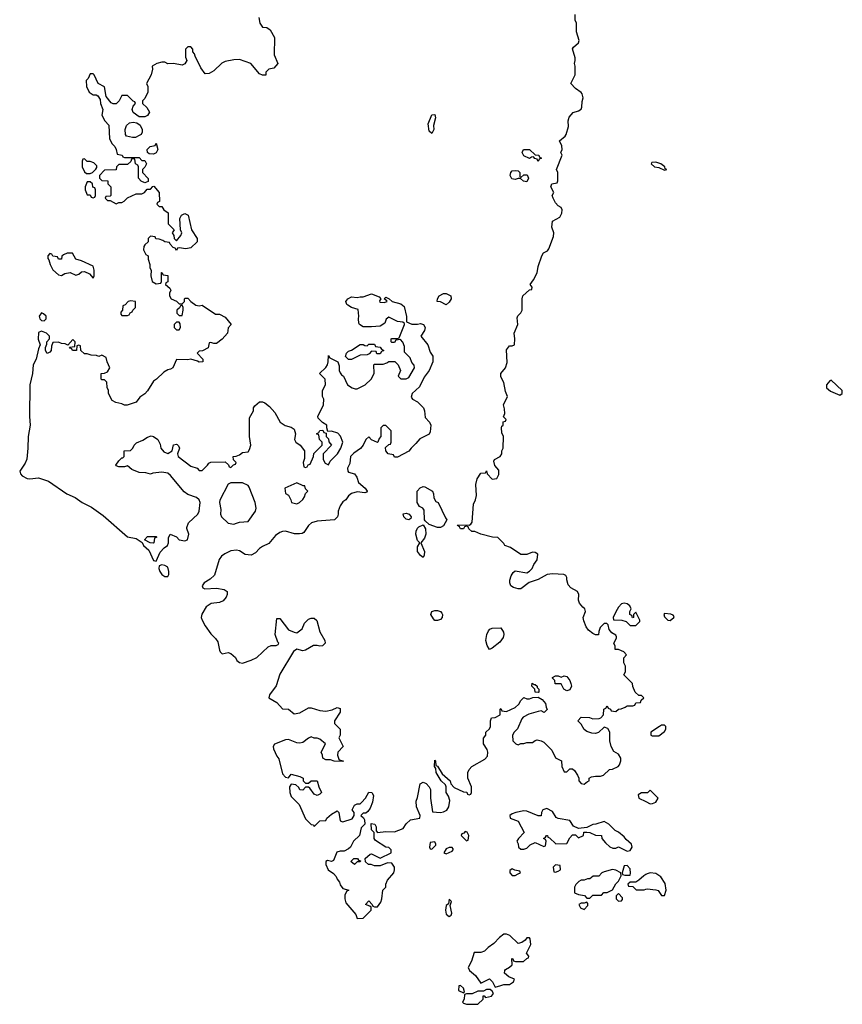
# Model space of a CAD drawing. Header units: inches. Extents: x 2701622 to 2964296, y 496201 to 720542.
# Tile 2 of 256: x 2725639 to 2731368, y 632974 to 639835. Entities that reach past the tile are written whole.
import ezdxf

# ---------------------------------------------------------------- set-up
doc = ezdxf.new("R2010")
doc.units = ezdxf.units.IN
doc.header["$MEASUREMENT"] = 0
doc.layers.add('C7623', color=7, linetype='Continuous')
doc.layers.add('C7633', color=7, linetype='Continuous')

msp = doc.modelspace()

# ---------------------------------------------------------------- linework, layer by layer
at = {"layer": 'C7623', "color": 4, "elevation": 4}
for points in [[(2727304.7, 639850), (2727312, 639810), (2727330, 639782), (2727359.6, 639779.6), (2727383.6, 639763.6), (2727414, 639710), (2727412, 639590), (2727438, 639530), (2727410, 639498), (2727374, 639490), (2727354, 639470), (2727352.7, 639447.3), (2727330, 639448), (2727310, 639458), (2727248, 639530), (2727170, 639557.2), (2727130, 639556), (2727070, 639544), (2727047.5, 639532.5), (2726990, 639478), (2726959.6, 639460.4), (2726930, 639458), (2726900.2, 639500.2), (2726860.4, 639580.4), (2726856.4, 639596.4), (2726846, 639610), (2726846, 639630), (2726830, 639646), (2726810, 639646), (2726794, 639630), (2726792.7, 639572.7), (2726802, 639550), (2726790, 639526), (2726770, 639518), (2726710, 639528.7), (2726670, 639528), (2726650, 639538), (2726630, 639538), (2726594, 639530), (2726562, 639510), (2726564.7, 639490), (2726554.8, 639450), (2726522, 639390), (2726532, 639370), (2726531.3, 639330), (2726510, 639286), (2726494, 639270), (2726494, 639250), (2726523.6, 639223.6), (2726542, 639190), (2726530, 639166), (2726510, 639158), (2726470, 639158), (2726430, 639188), (2726422, 639210), (2726428.4, 639231.6), (2726446, 639250), (2726442, 639262), (2726430, 639266), (2726390, 639306), (2726350, 639306), (2726332, 639270), (2726310, 639248), (2726290, 639248), (2726276.4, 639256.4), (2726240.4, 639300.4), (2726230, 639366), (2726186, 639390), (2726158, 639450), (2726150, 639458), (2726130, 639458), (2726116, 639424), (2726102, 639410), (2726104.7, 639370), (2726122, 639330), (2726150, 639312), (2726171.6, 639311.6), (2726183.6, 639303.6), (2726199.6, 639279.6), (2726202, 639250), (2726218, 639210), (2726212, 639170), (2726232, 639130), (2726259.6, 639099.6), (2726265.4, 639005.4), (2726282, 638970), (2726302, 638950), (2726312, 638930), (2726318, 638898), (2726351.6, 638891.6), (2726358, 638878), (2726370, 638874), (2726470, 638874), (2726490, 638854), (2726510, 638854), (2726522, 638830), (2726510, 638806), (2726494, 638790), (2726494, 638770), (2726532.7, 638727.3), (2726532.7, 638707.3), (2726510, 638698), (2726486, 638710), (2726466, 638730), (2726466, 638810), (2726462, 638822), (2726446, 638830), (2726442, 638862), (2726430, 638866), (2726418, 638862), (2726412.7, 638847.3), (2726390, 638826), (2726330, 638826), (2726314, 638810), (2726311.6, 638788.4), (2726230, 638786), (2726194, 638750), (2726194, 638730), (2726210, 638714), (2726252.7, 638712.7), (2726254, 638690), (2726274, 638670), (2726274, 638610), (2726270, 638606), (2726238, 638602), (2726234, 638590), (2726250, 638574), (2726270, 638574), (2726310, 638552), (2726330, 638562), (2726350, 638562), (2726366, 638570), (2726390, 638594), (2726450, 638622), (2726490, 638622), (2726508.4, 638631.6), (2726527.3, 638652.7), (2726550, 638654), (2726567.3, 638672.7), (2726574, 638674), (2726611.3, 638630), (2726612, 638568), (2726598, 638562), (2726594, 638550), (2726610, 638534), (2726630, 638534), (2726642, 638510), (2726672, 638490), (2726672.7, 638412.7), (2726714, 638370), (2726702, 638350), (2726711.6, 638331.6), (2726714, 638310), (2726730, 638294), (2726762, 638330), (2726768, 638350), (2726758, 638370), (2726754, 638450), (2726767, 638473), (2726790, 638484), (2726812.4, 638472.4), (2726834.8, 638370), (2726874.8, 638310), (2726874, 638286), (2726830, 638246), (2726797.2, 638237.2), (2726750, 638246), (2726738, 638242), (2726730, 638226), (2726722, 638242), (2726707.3, 638247.3), (2726686, 638270), (2726682, 638282), (2726650, 638286), (2726636.4, 638296.4), (2726610, 638306), (2726587.3, 638307.3), (2726582, 638322), (2726550, 638326), (2726534, 638310), (2726532.7, 638287.3), (2726510, 638266), (2726504.7, 638255.3), (2726502, 638230), (2726518, 638198), (2726534, 638190), (2726534, 638166), (2726544.7, 638130), (2726545.4, 638105.4), (2726554, 638090), (2726552, 638050), (2726562, 638010), (2726590, 637994), (2726622, 637998), (2726626, 638010), (2726626, 638074), (2726630, 638074), (2726638, 638058), (2726671.6, 638051.6), (2726671.6, 638008.4), (2726658, 638002), (2726654, 637990), (2726683.6, 637963.6), (2726692, 637950), (2726682, 637930), (2726682, 637910), (2726694, 637890), (2726730, 637874), (2726750, 637854), (2726770, 637854), (2726786, 637870), (2726786, 637890), (2726790, 637894), (2726810, 637894), (2726831.6, 637871.6), (2726866.4, 637846.4), (2726890, 637841), (2726910, 637844.7), (2727003.6, 637783.6), (2727030, 637782), (2727070, 637762), (2727111.3, 637710), (2727091.3, 637688.7), (2727086, 637650), (2727050, 637609), (2727010, 637578), (2726990, 637578), (2726970, 637586), (2726958, 637582), (2726951.1, 637548.9), (2726911.6, 637528.4), (2726890, 637526), (2726874, 637510), (2726914, 637470), (2726914, 637450), (2726890, 637448.7), (2726876.4, 637456.4), (2726830, 637468.7), (2726810, 637464), (2726732, 637468), (2726704.7, 637410), (2726690, 637399), (2726670, 637395.3), (2726642, 637378), (2726592, 637330), (2726570, 637315.3), (2726530, 637248.7), (2726510, 637228.7), (2726475.3, 637204.7), (2726450, 637168.7), (2726388.4, 637148.4), (2726368.4, 637148.4), (2726350, 637158), (2726308.4, 637168.4), (2726282, 637182), (2726258, 637230), (2726258, 637250), (2726247.3, 637272.7), (2726246, 637310), (2726230, 637326), (2726210, 637326), (2726206, 637330), (2726206, 637370), (2726230, 637372), (2726250, 637382), (2726268, 637410), (2726248, 637450), (2726242, 637482), (2726210, 637498), (2726190, 637488), (2726174.6, 637494.6), (2726136.4, 637496.4), (2726110, 637506), (2726090, 637506), (2726066, 637530), (2726062, 637562), (2726050, 637566), (2726038, 637562), (2726034, 637530), (2726006, 637530), (2726002, 637542), (2725990, 637546), (2725986, 637554), (2726022, 637558), (2726026, 637590), (2726010, 637606), (2725974, 637566), (2725955.3, 637575.3), (2725930, 637578), (2725910, 637588.7), (2725870, 637586), (2725859.6, 637560.4), (2725858, 637530), (2725850, 637518), (2725830, 637509), (2725818, 637530), (2725818, 637550), (2725827.3, 637572.7), (2725828, 637590), (2725846, 637610), (2725846, 637630), (2725826, 637650), (2725790, 637665.2), (2725770, 637654), (2725768.8, 637608.8), (2725782.8, 637570), (2725770, 637542), (2725753, 637470), (2725733.4, 637430), (2725727.4, 637370), (2725710.3, 637290), (2725707.2, 637070), (2725711.3, 637008.7), (2725699.2, 636930), (2725696.9, 636850), (2725688.1, 636771.9), (2725676.5, 636743.5), (2725639.1, 636690), (2725644, 636670), (2725656.5, 636656.5), (2725690, 636638), (2725710, 636634.9), (2725770, 636642.3), (2725838.7, 636618.7), (2725968.4, 636530), (2726025.4, 636505.4), (2726073.4, 636470), (2726139.1, 636439.1), (2726220.2, 636380.2), (2726390, 636230.6), (2726450, 636220.7), (2726492.7, 636192.7), (2726502, 636170), (2726537.3, 636137.3), (2726570, 636066), (2726590, 636062), (2726616.5, 636123.5), (2726645.6, 636154.4), (2726668, 636170), (2726675.3, 636190), (2726676.4, 636223.6), (2726686, 636250), (2726730, 636231), (2726750, 636211), (2726790, 636202.8), (2726808.9, 636211.1), (2726818, 636250), (2726802, 636290), (2726803.1, 636296.9), (2726815.3, 636330), (2726879, 636390), (2726888.7, 636410), (2726895.1, 636470), (2726890, 636488), (2726870, 636505.2), (2726810, 636525.2), (2726783.9, 636543.9), (2726690, 636658), (2726670, 636674), (2726630, 636682), (2726565.4, 636674.6), (2726550, 636668.7), (2726518, 636678), (2726470, 636679), (2726420.2, 636700.2), (2726390, 636726), (2726370, 636718), (2726330, 636718), (2726310, 636726), (2726308, 636730), (2726330, 636762), (2726350, 636782), (2726358, 636782), (2726366, 636790), (2726366, 636830), (2726410, 636832), (2726428, 636850), (2726435.3, 636870), (2726452.9, 636887.1), (2726496.2, 636903.8), (2726530, 636926.8), (2726554.4, 636934.4), (2726572, 636930), (2726602, 636910), (2726616.9, 636876.9), (2726622, 636850), (2726642.8, 636822.8), (2726670, 636811.3), (2726702, 636830), (2726710, 636872), (2726730, 636878), (2726735.3, 636875.3), (2726745.4, 636865.4), (2726751, 636850), (2726738.8, 636810), (2726742.8, 636790), (2726830, 636724.7), (2726874, 636710), (2726890, 636694), (2726910, 636694), (2726948, 636730), (2726956.4, 636743.6), (2726970, 636752), (2727070, 636754), (2727092.7, 636732.7), (2727098, 636718), (2727110, 636714), (2727127.3, 636732.7), (2727142, 636738), (2727146, 636750), (2727127.3, 636767.3), (2727126, 636790), (2727147.3, 636792.7), (2727170, 636802), (2727190, 636818), (2727230, 636824.7), (2727240.2, 636839.8), (2727248.7, 636870), (2727239, 636930), (2727240.4, 637059.6), (2727268, 637110), (2727268, 637130), (2727276.4, 637143.6), (2727308.4, 637171.6), (2727330, 637172), (2727345.4, 637165.4), (2727378.8, 637138.8), (2727416.9, 637096.9), (2727452, 637030), (2727486.8, 637006.8), (2727530, 636994.8), (2727550, 636982), (2727558.8, 636950), (2727552, 636910), (2727562, 636890), (2727592, 636870), (2727622, 636830), (2727623.6, 636776.4), (2727614, 636750), (2727618, 636718), (2727630, 636714), (2727642, 636718), (2727647.3, 636732.7), (2727662, 636738), (2727686, 636790), (2727687.3, 636812.7), (2727746, 636870), (2727746, 636890), (2727728, 636910), (2727722, 636942), (2727706, 636950), (2727722, 636958), (2727728.4, 636971.6), (2727750, 636974), (2727758, 636958), (2727774, 636954), (2727774, 636930), (2727790, 636914), (2727792.7, 636892.7), (2727811.3, 636870), (2727752, 636810), (2727752, 636770), (2727765.4, 636745.4), (2727790, 636734), (2727800.9, 636759.1), (2727851.8, 636810), (2727875.1, 636850), (2727889, 636890), (2727872.9, 636932.9), (2727853.6, 636953.6), (2727810, 636968), (2727786, 636966), (2727778, 636990), (2727778, 637010), (2727748.7, 637028.7), (2727726, 637050), (2727718, 637058), (2727715.3, 637070), (2727755.3, 637150), (2727758, 637190), (2727748.7, 637210), (2727748.7, 637250), (2727768, 637290), (2727766, 637330), (2727726, 637370), (2727770, 637412), (2727782, 637430), (2727788, 637450), (2727790, 637494), (2727798, 637478), (2727854, 637450), (2727863.6, 637423.6), (2727864.7, 637390), (2727870, 637374), (2727879.6, 637359.6), (2727894, 637350), (2727922, 637290), (2727954, 637270), (2727976.4, 637263.6), (2727990, 637262), (2728046, 637290), (2728088, 637330), (2728108, 637370), (2728106, 637430), (2728110, 637434), (2728170, 637434), (2728196.4, 637443.6), (2728210, 637454), (2728252.7, 637452.7), (2728274, 637430), (2728291.1, 637391.1), (2728274, 637350), (2728292.7, 637332.7), (2728330, 637332), (2728350, 637342), (2728388, 637410), (2728387.3, 637427.3), (2728370, 637446), (2728358, 637478), (2728318, 637518), (2728318, 637558), (2728308.4, 637588.4), (2728290, 637606), (2728258, 637602), (2728250, 637586), (2728230, 637586), (2728226, 637590), (2728226, 637610), (2728230, 637614), (2728270, 637614), (2728282, 637618), (2728318, 637710), (2728318, 637718), (2728308, 637728), (2728270, 637732.7), (2728210, 637762), (2728191.1, 637748.9), (2728181, 637719), (2728150, 637699), (2728090, 637694), (2728030, 637695.3), (2728006, 637710), (2728000.4, 637720.4), (2727998, 637750), (2728002, 637770), (2727995.3, 637815.3), (2727950, 637829.2), (2727924.4, 637844.4), (2727917.2, 637850), (2727909.4, 637870.6), (2727924, 637890), (2727950, 637902.8), (2727990, 637898), (2728010, 637904.7), (2728030, 637904.7), (2728090, 637924), (2728143.6, 637903.6), (2728154, 637890), (2728145.4, 637874.6), (2728146.4, 637866.4), (2728176.5, 637863.5), (2728198, 637870), (2728196.4, 637876.4), (2728178, 637890), (2728190, 637902), (2728212, 637890), (2728232, 637870), (2728294, 637854), (2728316, 637836), (2728332.7, 637767.3), (2728334, 637730), (2728370, 637712), (2728410, 637712), (2728430, 637718), (2728452, 637710), (2728462, 637690), (2728458, 637670), (2728432, 637630), (2728481, 637570), (2728496.9, 637516.9), (2728516, 637490), (2728516, 637450), (2728491.3, 637390), (2728456.9, 637343.1), (2728424, 637276), (2728371.3, 637230), (2728364.7, 637204.7), (2728374, 637190), (2728410, 637172), (2728451, 637130), (2728458, 637110), (2728462.8, 637062.8), (2728492, 637030), (2728502, 637010), (2728496.9, 636963.1), (2728490, 636946), (2728425.4, 636914.6), (2728398.8, 636881.2), (2728364.7, 636850), (2728350, 636828), (2728270, 636786), (2728250, 636786), (2728242, 636802), (2728206, 636810), (2728188, 636830), (2728187.3, 636852.7), (2728210, 636874), (2728222, 636878), (2728226, 636890), (2728226, 636970), (2728190, 637006), (2728170, 637006), (2728154, 636990), (2728154, 636930), (2728143.6, 636916.4), (2728134, 636890), (2728130, 636888), (2728090, 636908), (2728070, 636928), (2728050, 636908.7), (2728030.8, 636870), (2728013.5, 636846.5), (2727965.7, 636814.3), (2727942.4, 636790), (2727937.3, 636742.7), (2727923, 636710), (2727924, 636690), (2727930, 636682.8), (2727970.5, 636670.5), (2727987.3, 636647.3), (2727998, 636610), (2728044.7, 636570), (2728058, 636550), (2728056.9, 636543.1), (2728042, 636538), (2727990, 636545.2), (2727950, 636533.2), (2727930, 636516), (2727910.6, 636489.4), (2727890, 636475.3), (2727870, 636448), (2727856, 636410), (2727858, 636390), (2727852, 636370), (2727830.7, 636349.3), (2727710, 636340.7), (2727671.3, 636330), (2727650, 636309.2), (2727618, 636262), (2727605.3, 636254.7), (2727588.9, 636251.1), (2727553.2, 636253.2), (2727490, 636271.3), (2727470, 636269.6), (2727450, 636261.6), (2727419.9, 636240.1), (2727374.9, 636185.1), (2727330, 636162.9), (2727310, 636149.5), (2727280.5, 636119.5), (2727250, 636104), (2727210, 636108.2), (2727170, 636133.6), (2727150, 636138.7), (2727110, 636134), (2727066.7, 636113.3), (2727043.8, 636096.2), (2727027.3, 636072.7), (2726994.7, 635965.3), (2726964.8, 635935.2), (2726924, 635910), (2726910.8, 635890), (2726915.3, 635875.3), (2726928, 635868), (2727010, 635873.7), (2727064.2, 635864.2), (2727083, 635850), (2727084.9, 635830), (2727077, 635810), (2727055.3, 635784.7), (2727030, 635774), (2726972.2, 635767.8), (2726937.6, 635742.4), (2726908.4, 635691.6), (2726903.8, 635670), (2726908.8, 635650), (2726930, 635610.6), (2726970, 635556.4), (2727003.8, 635523.8), (2727019.8, 635499.8), (2727030, 635442), (2727036, 635430), (2727050, 635416), (2727090, 635426), (2727110, 635418.8), (2727141, 635390), (2727151.3, 635370), (2727170, 635356), (2727190, 635351), (2727250, 635371), (2727290, 635390.8), (2727370, 635464.9), (2727390, 635473.4), (2727425.2, 635474.8), (2727438.6, 635481.4), (2727444, 635490), (2727437.5, 635497.5), (2727418, 635550), (2727430, 635662), (2727450, 635662), (2727510, 635584), (2727550, 635566), (2727570, 635562.8), (2727605.2, 635590), (2727622.7, 635630), (2727650, 635657.3), (2727670, 635664.9), (2727690, 635664), (2727708.3, 635648.3), (2727729.1, 635569.1), (2727764, 635510), (2727766.8, 635490), (2727747.9, 635472.1), (2727730, 635469.6), (2727710, 635475.1), (2727685.9, 635474.2), (2727630, 635440.5), (2727610, 635437), (2727570, 635449), (2727547.1, 635432.9), (2727450, 635274), (2727425.8, 635194.2), (2727378, 635130), (2727374, 635110), (2727430, 635078), (2727470, 635032), (2727510, 635031.3), (2727550, 634998), (2727590, 635005.5), (2727650, 635039.1), (2727670, 635039.1), (2727730, 635021.6), (2727770, 635015.5), (2727814.5, 635025.5), (2727850, 635042), (2727870, 635034), (2727872, 635010), (2727832, 634950), (2727832, 634930), (2727871.6, 634891.6), (2727872, 634850), (2727862, 634830), (2727892, 634770), (2727854, 634730), (2727852, 634710), (2727862, 634682), (2727870, 634674), (2727894, 634670), (2727890, 634666), (2727829.3, 634669.3), (2727803.6, 634676.4), (2727770, 634678), (2727750, 634688), (2727748, 634710), (2727738, 634730), (2727768, 634790), (2727730, 634822), (2727710, 634828.7), (2727688.9, 634828.9), (2727670, 634838), (2727650, 634828.7), (2727610, 634799), (2727590, 634793.2), (2727570, 634796), (2727510, 634819.3), (2727490, 634817), (2727413.2, 634786.8), (2727404.4, 634770), (2727406.4, 634753.6), (2727430, 634702.8), (2727443.8, 634683.8), (2727470, 634578.8), (2727490, 634556), (2727510, 634552), (2727530, 634578), (2727590, 634562), (2727614, 634550), (2727614, 634530), (2727630, 634514), (2727650, 634514), (2727670, 634532), (2727711.3, 634531.3), (2727722, 634490), (2727742, 634450), (2727730, 634438), (2727711.1, 634428.9), (2727690, 634438), (2727660.4, 634480.4), (2727650, 634488), (2727630, 634486), (2727610, 634466), (2727590, 634468), (2727584, 634484), (2727563.1, 634503.1), (2727530, 634509), (2727519.1, 634490), (2727520.8, 634450), (2727530, 634423.1), (2727585.7, 634365.7), (2727630, 634266), (2727670, 634226.8), (2727684.7, 634224.7), (2727690, 634214), (2727730, 634252), (2727770, 634254), (2727778, 634270), (2727810, 634298), (2727850, 634322), (2727862, 634310), (2727871.3, 634251.3), (2727890, 634244.7), (2727953.6, 634266.4), (2727968, 634290), (2727968, 634310), (2727955.3, 634330), (2727970, 634362), (2727990, 634371.3), (2728010, 634371.3), (2728020.2, 634379.8), (2728048, 634410), (2728070, 634452), (2728090.8, 634450.8), (2728102, 634430), (2728096.9, 634383.1), (2728079.8, 634340.2), (2728063.6, 634316.4), (2728050, 634306), (2728030, 634306), (2728014, 634290), (2728032.7, 634272.7), (2728039.6, 634259.6), (2728042, 634230), (2728016.9, 634203.1), (2728004.7, 634150), (2727964.7, 634110), (2727942, 634070), (2727930, 634058), (2727899.6, 634040.4), (2727870, 634042), (2727846.8, 634033.2), (2727824.7, 633975.3), (2727810, 633969), (2727783.6, 633976.4), (2727771.3, 633968.7), (2727771, 633949), (2727787.2, 633910), (2727824.4, 633884.4), (2727843.4, 633863.4), (2727850, 633846), (2727865.5, 633825.5), (2727870, 633806), (2727890, 633782), (2727932, 633770), (2727918, 633762), (2727903.5, 633736.5), (2727902.4, 633710), (2727910, 633682), (2727979.5, 633599.5), (2727990, 633571.3), (2728030, 633574), (2728086, 633630), (2728086, 633650), (2728078, 633658), (2728048, 633670), (2728070, 633694), (2728094, 633670), (2728098, 633658), (2728110, 633654), (2728130, 633654), (2728153.6, 633686.4), (2728162, 633710), (2728168.7, 633770), (2728188, 633790), (2728188, 633810), (2728200.2, 633839.8), (2728244, 633890), (2728249, 633910), (2728248.7, 633930), (2728230, 633958), (2728199.6, 633960.4), (2728150, 633938), (2728110, 633938), (2728087.3, 633947.3), (2728068.4, 633948.4), (2728047.3, 633967.3), (2728046, 633990), (2728080.4, 634019.6), (2728090, 634022), (2728150, 633992), (2728226, 634030), (2728226, 634050), (2728210, 634066), (2728190, 634068), (2728116.4, 634116.4), (2728108, 634130), (2728108, 634170), (2728088.7, 634190), (2728087.3, 634232.7), (2728112, 634230), (2728122, 634210), (2728122, 634182), (2728132, 634172), (2728190, 634178.8), (2728250, 634176), (2728310, 634198), (2728330, 634231), (2728361.5, 634258.5), (2728426, 634270), (2728428.7, 634290), (2728402.7, 634350), (2728401.2, 634390), (2728410, 634414), (2728428.9, 634511.1), (2728450, 634522), (2728470, 634512), (2728491.3, 634490), (2728501, 634470), (2728499.1, 634410), (2728514, 634314), (2728570, 634311.3), (2728590, 634316), (2728613.2, 634326.8), (2728628.7, 634350), (2728633.6, 634393.6), (2728624.7, 634424.7), (2728609.5, 634449.5), (2728609, 634490), (2728604, 634504), (2728575.3, 634530), (2728539, 634590), (2728538, 634618), (2728528.9, 634631.1), (2728530, 634674), (2728534, 634670), (2728538, 634638), (2728550, 634634), (2728580.7, 634580.7), (2728638, 634530), (2728642, 634510), (2728664.9, 634484.9), (2728730, 634454), (2728752.7, 634452.7), (2728758, 634438), (2728770, 634434), (2728782, 634438), (2728786, 634450), (2728786, 634490), (2728759, 634550), (2728759, 634590), (2728769.1, 634610.9), (2728788, 634630), (2728878, 634682), (2728896.5, 634703.5), (2728899, 634730), (2728895.3, 634750), (2728868.7, 634790), (2728868.4, 634828.4), (2728886, 634850), (2728886, 634870), (2728910, 634894), (2728918, 634910), (2728918, 634950), (2728926, 634970), (2728950, 634972), (2728986, 634990), (2728986, 635030), (2728990, 635034), (2728998, 635018), (2729030, 635014), (2729090, 635042), (2729114.6, 635065.4), (2729130, 635092), (2729150, 635112), (2729170, 635102), (2729190, 635102), (2729212.7, 635112.7), (2729250, 635114), (2729276.9, 635096.9), (2729302, 635070), (2729304.7, 635044.7), (2729311.6, 635028.4), (2729291.6, 635008.4), (2729270, 635018), (2729250, 635015.3), (2729185.4, 634994.6), (2729146, 634974), (2729136.9, 634963.1), (2729105.4, 634894.6), (2729082, 634870), (2729072, 634850), (2729074, 634810), (2729094, 634790), (2729110, 634782), (2729128.7, 634791.3), (2729150, 634791.3), (2729170, 634798), (2729210, 634798), (2729230, 634812), (2729244, 634816), (2729270, 634811), (2729290, 634801), (2729345.4, 634745.4), (2729371.6, 634691.6), (2729412, 634670), (2729414, 634630), (2729430, 634594), (2729450, 634594), (2729470, 634614), (2729490, 634614), (2729503.6, 634603.6), (2729524.7, 634570), (2729532, 634550), (2729532, 634530), (2729550, 634512), (2729570, 634506.8), (2729593.2, 634526.8), (2729606, 634530), (2729606, 634550), (2729620.4, 634559.6), (2729650, 634564.7), (2729683.6, 634563.6), (2729706, 634570), (2729746, 634610), (2729767.3, 634612.7), (2729806, 634630), (2729816.4, 634643.6), (2729826, 634670), (2729826, 634690), (2729810, 634718), (2729776.4, 634736.4), (2729758, 634770), (2729748.7, 634810), (2729748, 634870), (2729735.3, 634895.3), (2729710, 634906), (2729670, 634868.7), (2729650, 634862), (2729623.1, 634863.1), (2729590, 634875.3), (2729570, 634888), (2729550, 634926), (2729526, 634950), (2729550, 634974), (2729607.3, 634972.7), (2729630, 634962), (2729674.6, 634965.4), (2729686, 634970), (2729706, 634990), (2729708.4, 635031.6), (2729722, 635038), (2729730, 635054), (2729738, 635038), (2729754, 635030), (2729758, 635018), (2729790, 635014), (2729808.4, 635031.6), (2729827.3, 635032.7), (2729856.4, 635043.6), (2729870, 635054), (2729910, 635054), (2729922, 635058), (2729930, 635074), (2729962, 635078), (2729967.3, 635092.7), (2729986, 635110), (2729970, 635126), (2729950, 635126), (2729926, 635150), (2729908.4, 635188.4), (2729906, 635210), (2729846, 635270), (2729858, 635290), (2729858, 635330), (2729847.3, 635352.7), (2729847.3, 635387.3), (2729866, 635410), (2729846, 635430), (2729830, 635438), (2729810, 635446), (2729787.3, 635447.3), (2729786, 635470), (2729778, 635490), (2729794.6, 635525.4), (2729794.6, 635534.6), (2729790, 635546), (2729762, 635562), (2729744.7, 635584.7), (2729738, 635618), (2729727.3, 635627.3), (2729710, 635628), (2729680.7, 635599.3), (2729671.6, 635571.6), (2729670, 635548), (2729650, 635548), (2729630, 635558), (2729601.2, 635581.2), (2729583.7, 635603.7), (2729566.8, 635646.8), (2729562.7, 635670), (2729579, 635710), (2729575.3, 635730), (2729560.1, 635740.1), (2729538.4, 635770), (2729531.6, 635790), (2729533.6, 635830), (2729522.7, 635850), (2729476.6, 635876.6), (2729458, 635898), (2729449, 635931), (2729449, 635949), (2729442, 635962), (2729428.9, 635968.9), (2729350, 635973.6), (2729312, 635970), (2729250, 635933.6), (2729186.6, 635913.4), (2729130, 635869), (2729110, 635869), (2729077.5, 635877.5), (2729059, 635890), (2729052.3, 635910), (2729052.3, 635930), (2729061.5, 635958.5), (2729076.4, 635983.6), (2729090, 635994), (2729170, 635981), (2729190, 635991.3), (2729208.7, 636010), (2729220.7, 636039.3), (2729244, 636070), (2729248, 636110), (2729230, 636122), (2729210, 636124), (2729170, 636108.7), (2729130, 636108.7), (2729057.5, 636157.5), (2729018, 636170), (2729010, 636186), (2728970, 636226), (2728932, 636228), (2728849.5, 636249.5), (2728810, 636269), (2728788.9, 636268.9), (2728767.3, 636287.3), (2728762, 636302), (2728750, 636306), (2728738, 636302), (2728730, 636286), (2728710, 636288), (2728702, 636302), (2728688, 636310), (2728690, 636314), (2728768.4, 636311.6), (2728780.4, 636319.6), (2728790, 636334), (2728800.2, 636459.8), (2728814, 636490), (2728820.2, 636519.8), (2728816.4, 636596.4), (2728825.6, 636634.4), (2728850, 636674), (2728882, 636678), (2728890, 636692), (2728894, 636670), (2728930, 636634), (2728962, 636638), (2728975.3, 636664.7), (2728976.4, 636696.4), (2728948.4, 636728.4), (2728942, 636758), (2728946, 636770), (2728986, 636790), (2728998, 636810), (2728998, 636830), (2729006, 636850), (2729008, 636930), (2728996.4, 636956.4), (2728995.3, 636990), (2728998, 637002), (2729006, 637010), (2729007.3, 637032.7), (2729022, 637038), (2729026, 637050), (2729008, 637068), (2729018, 637090), (2729016.4, 637123.6), (2729008.7, 637150), (2729035.3, 637210), (2729023.1, 637243.1), (2729010, 637306), (2728990, 637346), (2728989.2, 637370), (2729022, 637410), (2729034, 637446), (2729030, 637534), (2729050, 637562), (2729070, 637562), (2729086, 637570), (2729088, 637610), (2729082, 637650), (2729108, 637710), (2729103.1, 637756.9), (2729108.4, 637771.6), (2729128.4, 637791.6), (2729138, 637810), (2729138, 637890), (2729142, 637910), (2729190, 637952), (2729206, 637954), (2729208, 637970), (2729195.3, 637990), (2729218.4, 638021.6), (2729242, 638070), (2729250, 638114), (2729275.3, 638190), (2729288, 638210), (2729315.3, 638224.7), (2729323.1, 638236.9), (2729356.4, 638323.6), (2729358, 638350), (2729345.2, 638390), (2729348.7, 638430), (2729400.2, 638459.8), (2729414.6, 638485.4), (2729418, 638510), (2729410, 638526), (2729390, 638538), (2729370, 638558), (2729355.3, 638590), (2729348, 638610), (2729358, 638630), (2729338, 638670), (2729346, 638690), (2729382, 638698), (2729387.3, 638712.7), (2729388, 638770), (2729378, 638790), (2729418, 638890), (2729408, 638910), (2729418, 638930), (2729414.6, 638954.6), (2729398, 638990), (2729437.2, 639022.8), (2729444.7, 639035.3), (2729462, 639090), (2729458, 639130), (2729464.7, 639155.3), (2729492.7, 639187.3), (2729530, 639199.1), (2729549.4, 639210.6), (2729554.8, 639225.2), (2729556, 639264), (2729564, 639290), (2729557.2, 639317.2), (2729550, 639328), (2729510, 639355.3), (2729478, 639390), (2729508, 639450), (2729508, 639510), (2729502, 639530), (2729508.7, 639550), (2729508.7, 639570), (2729488.9, 639631.1), (2729496.4, 639643.6), (2729530, 639674), (2729535.3, 639690), (2729518, 639750), (2729518, 639810), (2729508.4, 639831.6), (2729508, 639870)], [(2730000, 634448.3), (2729970, 634448), (2729947.1, 634432.9), (2729952, 634410), (2730000, 634386.6)], [(2730000, 633877.7), (2729984.7, 633870), (2729950, 633838), (2729930, 633826), (2729890, 633826), (2729874, 633810), (2729878, 633798), (2729910, 633794), (2729932.7, 633772.7), (2729987.3, 633772.7), (2730000, 633775.6)]]:
    msp.add_lwpolyline(points, dxfattribs=at)
for points in [[(2728510, 639042), (2728490, 639058), (2728482.7, 639110), (2728510, 639172), (2728530, 639174), (2728536, 639150), (2728522, 639098), (2728522.8, 639070)], [(2726425.4, 639014.6), (2726384, 639024), (2726375.3, 639035.3), (2726373.2, 639070), (2726382.7, 639097.3), (2726404.7, 639115.3), (2726430, 639121), (2726456, 639116), (2726478.8, 639098.8), (2726492, 639070), (2726492, 639050), (2726484.7, 639035.3), (2726470, 639028), (2726445.4, 639014.6)], [(2726570, 638898), (2726540.4, 638900.4), (2726528.4, 638908.4), (2726526, 638930), (2726548.4, 638951.6), (2726582, 638958), (2726590, 638974), (2726602, 638930), (2726590, 638908)], [(2726090, 638866), (2726078, 638862), (2726074, 638850), (2726074, 638810), (2726090, 638774), (2726103.6, 638763.6), (2726130, 638762), (2726146, 638770), (2726170, 638794), (2726176.4, 638803.6), (2726176.4, 638816.4), (2726156.4, 638836.4), (2726130, 638846), (2726110, 638846)], [(2729250, 638846), (2729242, 638862), (2729227.3, 638867.3), (2729218, 638878), (2729203.6, 638876.4), (2729190, 638868), (2729150, 638886), (2729138, 638910), (2729148, 638930), (2729190, 638931.3), (2729230, 638894), (2729254, 638890), (2729258, 638878), (2729274, 638870), (2729258, 638862)], [(2729130, 638734), (2729150, 638754), (2729172.7, 638752.7), (2729182, 638730), (2729170, 638706), (2729148.7, 638708.7), (2729127.3, 638727.3), (2729110, 638728), (2729090, 638722), (2729066, 638726), (2729055.3, 638750), (2729059, 638770), (2729070, 638781), (2729090, 638784.7), (2729110, 638782), (2729122, 638770), (2729122, 638742)], [(2726130, 638706), (2726110, 638706), (2726094, 638670), (2726094, 638650), (2726110, 638614), (2726130, 638614), (2726138, 638598), (2726150, 638594), (2726162, 638598), (2726166, 638610), (2726166, 638650), (2726162, 638662), (2726147.3, 638667.3), (2726146, 638690)], [(2725970, 638208.7), (2725943.6, 638196.4), (2725932.7, 638187.3), (2725930, 638166), (2725910, 638166), (2725902, 638182), (2725870, 638186), (2725862, 638202), (2725850, 638206), (2725834, 638190), (2725834, 638170), (2725842, 638162), (2725851.3, 638130), (2725870, 638092), (2725910, 638058), (2725930, 638052), (2725953.6, 638066.4), (2725990, 638074), (2726030, 638054), (2726050, 638062), (2726070, 638078), (2726090, 638081), (2726124.7, 638064.7), (2726150, 638034), (2726158, 638050), (2726158, 638090), (2726150, 638118), (2726070, 638154), (2726030, 638166), (2726008, 638208)], [(2728610, 637848), (2728570, 637868), (2728546, 637870), (2728548, 637890), (2728561.2, 637910), (2728590, 637927.3), (2728610, 637927.3), (2728641, 637910), (2728644.7, 637890), (2728630, 637866)], [(2726410, 637875.3), (2726394, 637870), (2726372.7, 637847.3), (2726358, 637842), (2726354, 637810), (2726343.6, 637796.4), (2726343.6, 637783.6), (2726350, 637774), (2726390, 637774), (2726402, 637778), (2726407.3, 637792.7), (2726422, 637798), (2726426, 637810), (2726446, 637830), (2726446, 637870)], [(2726770, 637846), (2726758, 637842), (2726752.7, 637827.3), (2726734, 637810), (2726734, 637790), (2726750, 637774), (2726770, 637774), (2726778, 637810), (2726778, 637830)], [(2725790, 637791.5), (2725775.3, 637770), (2725778.7, 637750), (2725790, 637737.6), (2725810, 637737.3), (2725822.7, 637750), (2725822.7, 637770), (2725805.6, 637785.6)], [(2726750, 637726), (2726730, 637726), (2726714, 637710), (2726714, 637690), (2726730, 637674), (2726750, 637674), (2726758, 637690), (2726756.4, 637716.4)], [(2728150, 637506), (2728127.3, 637507.3), (2728122, 637522), (2728090, 637526), (2728072.7, 637507.3), (2728059.6, 637500.4), (2728010, 637498), (2727950, 637466), (2727930, 637466), (2727908.7, 637488.7), (2727915.3, 637510), (2727930, 637524.7), (2727950, 637531.3), (2728010, 637572), (2728032, 637572), (2728043.6, 637563.6), (2728058, 637562), (2728070, 637574), (2728110, 637574), (2728118, 637558), (2728150, 637554), (2728158, 637538), (2728174, 637530), (2728158, 637522)], [(2727190, 636608.7), (2727110, 636608), (2727090, 636598), (2727032.5, 636487.5), (2727030.4, 636470), (2727038.8, 636421.2), (2727037.1, 636390), (2727044.9, 636370), (2727090, 636326.4), (2727130, 636319.5), (2727150, 636326.7), (2727170, 636333.4), (2727230, 636338), (2727280.9, 636410), (2727286.6, 636430), (2727278.7, 636470), (2727237.2, 636577.2), (2727230, 636589)], [(2727570, 636608), (2727484.7, 636570), (2727490, 636534), (2727510, 636522), (2727527.3, 636490), (2727531.6, 636471.6), (2727570, 636461), (2727588, 636470), (2727610, 636492), (2727622, 636510), (2727630, 636534), (2727646, 636550), (2727630, 636566), (2727626, 636586), (2727614, 636586)], [(2728550, 636295.3), (2728490, 636318), (2728462, 636342), (2728458, 636350), (2728456.4, 636416.4), (2728446, 636430), (2728423.1, 636443.1), (2728408, 636470), (2728408, 636550), (2728427.3, 636572.7), (2728450, 636582), (2728459.6, 636579.6), (2728514, 636550), (2728522, 636530), (2728523.6, 636503.6), (2728538, 636478), (2728554, 636470), (2728603.6, 636363.6), (2728614, 636350), (2728590, 636308), (2728570, 636295.3)], [(2728350, 636349.2), (2728330, 636355.3), (2728315.3, 636370), (2728309.1, 636390.9), (2728330, 636396), (2728351.3, 636390), (2728364.7, 636370), (2728362, 636358)], [(2728450, 636088), (2728430, 636102), (2728409.6, 636130), (2728410, 636162), (2728426, 636190), (2728410, 636206), (2728398, 636250), (2728399.3, 636270), (2728410, 636292), (2728419, 636301), (2728450, 636314), (2728466, 636286), (2728467.3, 636250), (2728458.5, 636221.5), (2728432, 636190), (2728458.8, 636130), (2728456.9, 636103.1)], [(2726570, 636188), (2726548.4, 636188.4), (2726508, 636210), (2726530, 636234), (2726590, 636234), (2726594, 636230), (2726590, 636226), (2726578, 636222), (2726574, 636190)], [(2726630, 636037.2), (2726610.8, 636029.2), (2726608.2, 636010), (2726614.9, 635990), (2726628.7, 635970), (2726650, 635955.5), (2726670, 635954.8), (2726678.4, 635970), (2726678.4, 635990), (2726670, 636019), (2726650, 636032.7)], [(2728550, 635648.7), (2728530, 635649), (2728520.2, 635660.2), (2728502, 635690), (2728510, 635711.3), (2728530, 635718.8), (2728550, 635717.3), (2728570.6, 635710.6), (2728579.1, 635699.1), (2728582.8, 635690), (2728581, 635670), (2728570, 635655.3)], [(2729850, 635769), (2729830, 635764), (2729810, 635742), (2729790, 635708), (2729772, 635670), (2729774, 635654), (2729831.6, 635651.6), (2729862, 635642), (2729890, 635614), (2729930, 635614), (2729958, 635642), (2729958, 635650), (2729930, 635706), (2729914, 635690), (2729914, 635670), (2729907.3, 635667.3), (2729902, 635682), (2729888, 635690), (2729888, 635710), (2729898, 635730), (2729888.7, 635750), (2729870, 635764)], [(2728910, 635446), (2728893.6, 635473.6), (2728886.6, 635510), (2728892.7, 635550), (2728902.9, 635577.1), (2728912.5, 635587.5), (2728930, 635594), (2728990, 635598), (2729007.5, 635567.5), (2729010.7, 635550), (2729006.8, 635530), (2728982.5, 635497.5), (2728930, 635455.3)], [(2729450, 635158), (2729428.7, 635168.7), (2729410, 635206), (2729367.3, 635207.3), (2729366, 635230), (2729350, 635246), (2729350, 635252), (2729370, 635262), (2729390, 635262), (2729410, 635254), (2729430, 635262), (2729450, 635258), (2729471.3, 635230), (2729478, 635210), (2729482, 635190), (2729470, 635166)], [(2729222, 635202), (2729230, 635202), (2729242, 635190), (2729242, 635182), (2729254, 635170), (2729254, 635150), (2729250, 635146), (2729228.4, 635148.4), (2729226, 635170), (2729206, 635190), (2729207.3, 635212.7)], [(2729310, 634338), (2729282, 634330), (2729272, 634310), (2729270, 634288), (2729250, 634288), (2729170, 634319), (2729150, 634322), (2729094, 634310), (2729070, 634302), (2729052, 634290), (2729054, 634270), (2729111.1, 634251.1), (2729152, 634170), (2729112, 634130), (2729102, 634110), (2729111.6, 634091.6), (2729114, 634070), (2729130, 634054), (2729150, 634054), (2729170, 634062), (2729194.6, 634085.4), (2729230, 634102), (2729290, 634074), (2729302, 634078), (2729306, 634110), (2729302, 634122), (2729286, 634130), (2729302, 634138), (2729308.7, 634151.3), (2729314, 634150), (2729318, 634138), (2729330, 634134), (2729372.7, 634092.7), (2729450, 634094), (2729470, 634134), (2729490, 634154), (2729510, 634154), (2729530, 634134), (2729566, 634150), (2729567.3, 634172.7), (2729590, 634174), (2729610, 634172), (2729650, 634152), (2729690.9, 634150.9), (2729694, 634130), (2729719.6, 634099.6), (2729750, 634072), (2729770, 634062), (2729790, 634062), (2729810, 634072), (2729870, 634041), (2729890, 634046.8), (2729905.2, 634070), (2729899, 634090), (2729862.9, 634122.9), (2729850, 634141.2), (2729810, 634172.7), (2729785.2, 634185.2), (2729742, 634230), (2729710, 634248.7), (2729651.1, 634228.9), (2729630, 634228), (2729590, 634206), (2729530, 634198), (2729496.4, 634216.4), (2729470, 634254), (2729388.4, 634268.4), (2729376.4, 634276.4), (2729350, 634318)], [(2728742, 634178), (2728732.7, 634167.3), (2728718, 634162), (2728714, 634150), (2728750, 634114), (2728762, 634118), (2728766, 634150), (2728754.6, 634174.6)], [(2728530, 634106), (2728498, 634102), (2728494, 634070), (2728498, 634058), (2728510, 634054), (2728536.4, 634083.6), (2728538, 634090)], [(2728650, 634066), (2728630, 634066), (2728610, 634058), (2728594, 634030), (2728610, 634022), (2728650, 634042), (2728658, 634050), (2728658, 634058)], [(2727970, 633948.7), (2727946, 633970), (2727966, 633990), (2727991.1, 633991.1), (2727998, 633978), (2728012.7, 633972.7), (2728010, 633966), (2727990, 633966)], [(2729370, 633946), (2729354, 633930), (2729358, 633898), (2729370, 633894), (2729390, 633902), (2729406, 633910), (2729402, 633942)], [(2729870, 633942), (2729850, 633938), (2729834, 633890), (2729838, 633878), (2729852.7, 633872.7), (2729890, 633874), (2729893.2, 633886.8), (2729890, 633918)], [(2729070, 633918), (2729052.7, 633907.3), (2729052, 633890), (2729070, 633872), (2729090, 633872), (2729110, 633882), (2729126, 633890), (2729122, 633902), (2729088.4, 633908.4)], [(2729767.1, 633912.9), (2729710, 633898), (2729694, 633890), (2729672, 633868), (2729632.7, 633867.3), (2729610, 633848), (2729592.7, 633847.3), (2729570, 633838), (2729550, 633838), (2729534, 633830), (2729511.6, 633808.4), (2729502, 633790), (2729502, 633750), (2729530, 633738), (2729571.6, 633731.6), (2729590, 633714), (2729610, 633714), (2729630, 633734), (2729690, 633734), (2729708, 633752), (2729730, 633752), (2729768.4, 633771.6), (2729790, 633814), (2729808.4, 633831.6), (2729828, 633870), (2729826, 633890), (2729790, 633908.7)], [(2729810, 633746), (2729794, 633730), (2729792, 633710), (2729810, 633692), (2729830, 633694), (2729836.4, 633703.6), (2729836.4, 633716.4)], [(2728630, 633706), (2728625.4, 633674.6), (2728610, 633662), (2728603.8, 633630), (2728610, 633602.8), (2728630, 633586), (2728644, 633596), (2728649, 633610), (2728638, 633662), (2728646, 633690)], [(2729590, 633686), (2729570, 633678), (2729550, 633678), (2729534, 633670), (2729545.4, 633645.4), (2729570, 633634), (2729596.4, 633663.6), (2729596.4, 633676.4)], [(2729030, 633462), (2729010, 633462), (2728979.8, 633440.2), (2728942, 633398), (2728902, 633370), (2728875.3, 633344.7), (2728850, 633335.3), (2728804.7, 633335.3), (2728786.4, 633273.6), (2728762, 633230), (2728772, 633210), (2728814.4, 633174.4), (2728850, 633122), (2728912, 633152), (2728931.6, 633131.6), (2728950, 633094), (2728990, 633104.7), (2729010, 633111.3), (2729050, 633111.3), (2729078, 633130), (2729086, 633150), (2729044.7, 633164.7), (2729015.3, 633190), (2729018, 633210), (2729023.1, 633216.9), (2729050, 633232), (2729068, 633250), (2729067.3, 633292.7), (2729074, 633290), (2729078, 633278), (2729092.7, 633272.7), (2729147.3, 633272.7), (2729170, 633294), (2729182, 633298), (2729186, 633310), (2729168, 633330), (2729198, 633390), (2729195.3, 633430), (2729190, 633438), (2729170, 633438), (2729158.8, 633421.2), (2729135.3, 633404.7), (2729110, 633398), (2729053.6, 633453.6)], [(2728710, 633106), (2728698, 633102), (2728694, 633070), (2728730, 633054), (2728738, 633062), (2728730, 633086)], [(2728890, 633078), (2728870, 633066), (2728830, 633066), (2728790, 633046), (2728750, 633046), (2728738, 633042), (2728734, 633010), (2728722, 632990), (2728730, 632982), (2728750, 632974), (2728830, 632974), (2728866, 633010), (2728867.3, 633032.7), (2728872.7, 633032.7), (2728882, 633022), (2728926, 633030), (2728938, 633050), (2728930, 633066), (2728916.4, 633076.4)]]:
    msp.add_lwpolyline(points, close=True, dxfattribs=at)
at = {"layer": 'C7633', "color": 4, "elevation": 4}
for points in [[(2730070, 638842.7), (2730041, 638839), (2730038, 638830), (2730061, 638810), (2730090, 638804.9), (2730130, 638787.3), (2730146, 638790), (2730135.3, 638795.3), (2730133.2, 638810), (2730104, 638830)], [(2731290, 637322), (2731281, 637319), (2731258, 637290), (2731258, 637270), (2731286.4, 637246.4), (2731350, 637218), (2731368, 637230), (2731368, 637250)], [(2730130, 635698), (2730124.7, 635690), (2730130, 635674), (2730154, 635650), (2730170, 635647.3), (2730195.3, 635670), (2730196.4, 635676.4), (2730190, 635686), (2730173.6, 635693.6)], [(2730130, 634918), (2730110, 634918), (2730094, 634910), (2730034, 634870), (2730034, 634850), (2730043.6, 634843.6), (2730090, 634844.7), (2730130, 634874), (2730138, 634890), (2730138, 634910)]]:
    msp.add_lwpolyline(points, close=True, dxfattribs=at)
for points in [[(2730000, 634386.6), (2730030, 634372), (2730047.3, 634372.7), (2730070, 634382), (2730086, 634410), (2730030, 634466), (2730011.6, 634448.4), (2730000, 634448.3)], [(2730000, 633775.6), (2730010, 633778), (2730070, 633771.3), (2730086, 633766), (2730110, 633732), (2730130, 633732), (2730141.2, 633770), (2730135.5, 633815.5), (2730103.2, 633863.2), (2730070, 633885.2), (2730030.7, 633889.3), (2730010, 633882.7), (2730000, 633877.7)]]:
    msp.add_lwpolyline(points, dxfattribs=at)

doc.saveas('drawing.dxf')
